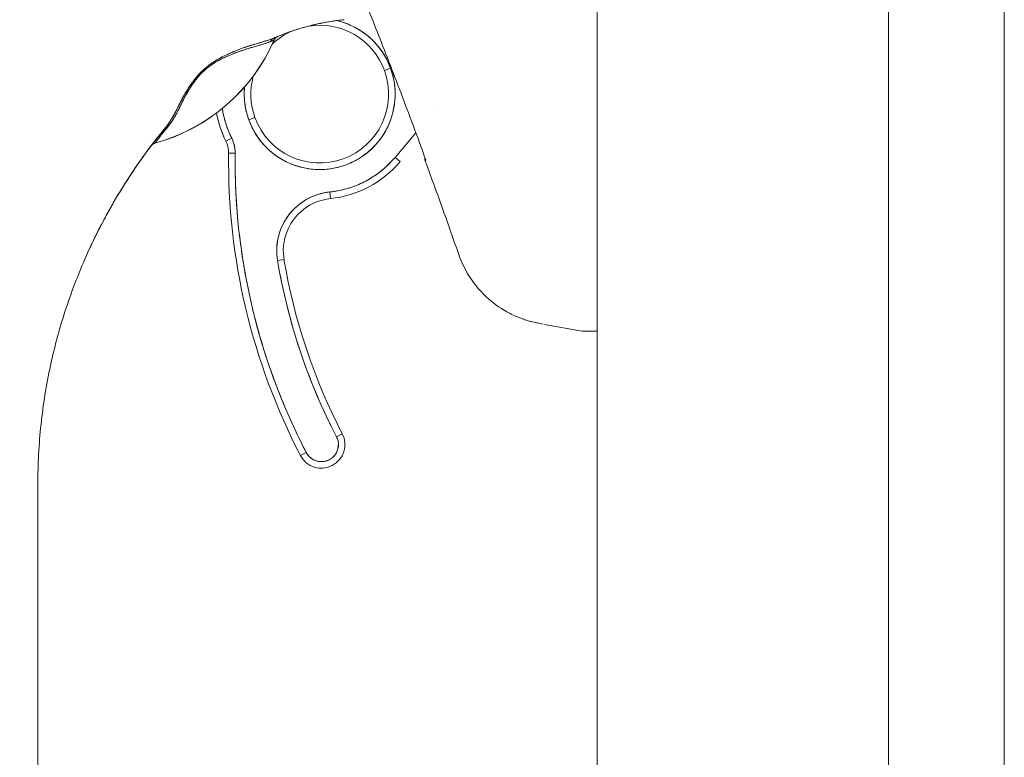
# Model space of a CAD drawing. Header units: inches. Extents: x 16 to 427, y 4 to 276.
# Tile 90 of 111: x 317.52 to 320.47, y 161.84 to 164.05. Entities that reach past the tile are written whole.
import ezdxf

# ---------------------------------------------------------------- set-up
doc = ezdxf.new("R2010")
doc.units = ezdxf.units.IN
doc.header["$LTSCALE"] = 26
doc.header["$MEASUREMENT"] = 0
doc.layers.get('0').update_dxf_attribs({"lineweight": 0})
doc.layers.add('Dimension (ANSI)', color=7, linetype='Continuous', lineweight=5)
doc.layers.add('Visible (ANSI)', color=7, linetype='Continuous', lineweight=5)
doc.styles.add('ROMANS', font='tahoma.ttf')
doc.dimstyles.new('Default (ANSI)', dxfattribs={"dimscale": 26, "dimtxt": 0.07, "dimasz": 0.07, "dimexe": 0.125, "dimexo": 0.0625, "dimgap": 0.031496, "dimtad": 0, "dimtih": 1, "dimtoh": 1, "dimrnd": 1e-08, "dimzin": 0, "dimdsep": 46, "dimtxsty": 'ROMANS', "dimblk": 'Filled-1', "dimcen": 0.09, "dimdle": 0.393701, "dimclrd": 256, "dimclre": 256, "dimclrt": 256, "dimadec": 0, "dimazin": 0, "dimtfac": 0.928571, "dimtofl": 0, "dimtmove": 0, "dimatfit": 3, "dimfxl": 1, "dimtolj": 1, "dimtzin": 0, "dimlwd": -1, "dimlwe": -1, "dimarcsym": 0})

# ---------------------------------------------------------------- blocks, each defined once
blk = doc.blocks.new('Filled-1')
at = {"color": 0}
for p, q in [((0, 0), (-1, 0.1786)), ((-1, 0.1786), (-1, -0.1786)), ((-1, 0), (0, 0)), ((-1, -0.1786), (0, 0))]:
    blk.add_line(p, q, dxfattribs=at)
at = {"color": 0, "flags": 128}
blk.add_lwpolyline([(-1, -0.1786), (0, 0), (-1, 0.1786), (-1, -0.1786)], dxfattribs=at)
at = {"color": 0}
blk.add_solid([(-1, -0.1786), (0, 0), (-1, 0.1786), (-1, -0.1786)], dxfattribs=at)
blk = doc.blocks.new('*D21')
at = {"layer": 'Defpoints', "color": 0, "transparency": 16777216}
for p in [(310.1607, 205.7653), (319.493, 205.7653), (319.493, 124.3903)]:
    blk.add_point(p, dxfattribs=at)
at = {"layer": 'Dimension (ANSI)', "transparency": 16777216}
for p, q in [((317.868, 205.7653), (306.9107, 205.7653)), ((310.1607, 203.9453), (310.1607, 169.914)), ((310.1607, 126.2103), (310.1607, 160.2417)), ((317.868, 124.3903), (306.9107, 124.3903))]:
    blk.add_line(p, q, dxfattribs=at)
at = {"layer": 'Dimension (ANSI)', "transparency": 16777216, "xscale": 1.820000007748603, "yscale": 1.820000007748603, "zscale": 1.820000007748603}
for p, rotation in [((310.1607, 205.7653), 90), ((310.1607, 124.3903), 270)]:
    blk.add_blockref('Filled-1', p, dxfattribs=dict(at, rotation=rotation))
at = {"layer": 'Dimension (ANSI)', "transparency": 16777216, "insert": (310.1607, 165.0778), "char_height": 1.82, "attachment_point": 5, "style": 'ROMANS'}
blk.add_mtext('\\A1;81.37\\PDOOR\\PHEIGHT', dxfattribs=at)

msp = doc.modelspace()

# ---------------------------------------------------------------- linework, layer by layer
at = {"layer": 'Visible (ANSI)'}
for p, q in [((320.1254, 205.6626), (320.1254, 124.493)), ((319.2504, 124.633), (319.2504, 205.5227)), ((320.4727, 125.3903), (320.4727, 204.7653)), ((318.282, 163.9901), (318.282, 163.9903)), ((318.118, 163.9348), (318.118, 163.9348)), ((318.118, 163.9348), (318.118, 163.9348)), ((318.0988, 163.9232), (318.0988, 163.9232)), ((318.0988, 163.9232), (318.0988, 163.9232)), ((318.1182, 163.9302), (318.1182, 163.9302)), ((318.1182, 163.9302), (318.1182, 163.9302)), ((318.6124, 163.8982), (318.6309, 163.9049)), ((318.6309, 163.9049), (318.6124, 163.8982)), ((318.7692, 163.7864), (318.7692, 163.7863)), ((318.2054, 163.7503), (318.2239, 163.757)), ((318.2239, 163.757), (318.2054, 163.7503)), ((318.1365, 163.6866), (318.1541, 163.6954)), ((318.1541, 163.6954), (318.1365, 163.6866)), ((318.7066, 163.7118), (318.6443, 163.6377)), ((318.1449, 163.6503), (318.1646, 163.6501)), ((318.1646, 163.6501), (318.1449, 163.6503)), ((318.6593, 163.625), (318.6443, 163.6377)), ((318.4503, 163.5143), (318.4483, 163.5339)), ((318.4483, 163.5339), (318.4503, 163.5143)), ((318.2917, 163.3282), (318.3111, 163.3315)), ((318.3111, 163.3315), (318.2917, 163.3282)), ((319.0926, 163.1367), (319.2058, 163.1167)), ((319.2058, 163.1167), (319.2058, 163.1167)), ((319.2058, 163.1167), (319.2058, 163.1167)), ((319.2069, 163.1167), (319.2068, 163.1167)), ((319.2068, 163.1167), (319.2069, 163.1167)), ((319.2069, 163.1167), (319.2504, 163.1167)), ((319.2104, 163.1177), (319.2104, 163.1177)), ((319.2104, 163.1177), (319.2104, 163.1177)), ((318.4861, 162.8088), (318.4686, 162.7997)), ((318.4686, 162.7997), (318.4861, 162.8088)), ((318.3603, 162.7434), (318.3778, 162.7525)), ((318.3778, 162.7525), (318.3603, 162.7434)), ((317.5724, 162.6575), (317.5724, 161.7314))]:
    msp.add_line(p, q, dxfattribs=at)
for centre, radius, start, end in [((318.4182, 163.8276), 0.2067, 19.967, 99.3456), ((318.4182, 163.8276), 0.2264, 76.9564, 76.9566), ((318.4182, 163.8276), 0.2264, 19.967, 76.956), ((318.4182, 163.8276), 0.2067, 114.2796, 133.206), ((318.3004, 163.9821), 0.0201, 112.5495, 156.3123), ((318.3005, 163.9821), 0.0201, 112.8368, 156.3316), ((318.4182, 163.8276), 0.2067, 114.2767, 114.2793), ((317.7773, 164.2115), 0.5512, 285.3601, 336.3252), ((318.4182, 163.8276), 0.2264, 138.601, 138.6127), ((318.4182, 163.8275), 0.2264, 135.0346, 135.0348), ((318.4182, 163.8276), 0.2264, 199.967, 19.967), ((318.4182, 163.8276), 0.2067, 164.958, 199.967), ((318.4182, 163.8276), 0.2067, 199.967, 19.967), ((318.4182, 163.8276), 0.2264, 174.4707, 199.967), ((318.4182, 163.8276), 0.2953, 188.3598, 206.5968), ((318.4182, 163.8276), 0.315, 190.3849, 206.5968), ((318.4181, 163.8276), 0.3149, 190.3846, 206.5987), ((318.0661, 163.6513), 0.0984, 359.2659, 26.5968), ((317.9286, 163.6606), 0.0201, 105.3601, 142.9508), ((318.0661, 163.6513), 0.0787, 359.2659, 26.5968), ((318.0661, 163.6513), 0.0787, 359.2659, 26.5968), ((320.0581, 163.6258), 1.9134, 179.2659, 207.4634), ((320.0581, 163.6258), 1.9134, 179.2659, 207.4634), ((320.0581, 163.6258), 1.8937, 179.2659, 207.4634), ((318.4182, 163.8276), 0.2953, 275.8539, 319.967), ((318.4182, 163.8276), 0.315, 275.8539, 319.967), ((303.9608, 158.1749), 15.748, 19.17141, 20.25566), ((318.4664, 163.3576), 0.1772, 95.8539, 189.5639), ((318.4664, 163.3576), 0.1575, 95.8539, 189.5639), ((320.0581, 163.6258), 1.7913, 189.5639, 207.4634), ((320.0581, 163.6258), 1.7717, 189.5639, 207.4634), ((320.0581, 163.6258), 1.7717, 189.5639, 207.4634), ((318.4232, 162.7761), 0.0709, 207.4634, 27.4634), ((318.4232, 162.7761), 0.0709, 207.4634, 27.4634), ((318.4232, 162.7761), 0.0512, 207.4634, 27.4634)]:
    msp.add_arc(centre, radius, start, end, dxfattribs=at)
for centre, major_axis, ratio, start_param, end_param in [((318.501, 164.0345), (-0.1273, -0.012), 0.13327, 4.772659, 4.820642), ((318.2887, 163.9771), (-0.008, 0.0184), 0.957286, 0.000421, 0.762482), ((318.2887, 163.9771), (-0.008, 0.0184), 0.957286, 0.000423, 0.762482), ((318.3004, 163.9821), (-0.0077, 0.0185), 0.999933, 0, 0.763796), ((317.7773, 164.2116), (0.5512, 0), 0.9998, 4.980883, 5.869693), ((317.7773, 164.2116), (-0.5512, 0), 0.9998, 1.83929, 2.7281), ((316.8419, 163.4658), (1.4401, 0.5244), 0.00001, 6.283178, 6.294292), ((318.0564, 163.8592), (-0.0159, 0.0123), 0.236594, 5.544591, 5.861936), ((318.0564, 163.8592), (0.0159, -0.0123), 0.236603, 2.720247, 2.720376), ((318.0564, 163.8592), (0.0159, -0.0123), 0.236626, 2.403192, 2.720576), ((317.9711, 163.7146), (-0.0155, 0.0127), 0.76268, 5.653069, 6.282596), ((317.9711, 163.7146), (-0.0155, 0.0127), 0.76268, 5.65307, 6.282597), ((317.9288, 163.6609), (-0.0053, 0.0194), 0.999871, 0, 0.655638), ((317.9288, 163.6609), (-0.016, 0.0121), 0.999499, 5.627518, 6.283185), ((318.3658, 164.2746), (-0.4425, -0.5946), 0.00001, 0.000026, 0.031374), ((318.3658, 164.2744), (-0.4425, -0.5945), 0.00001, 6.251795, 6.283148), ((317.8777, 163.6229), (-0.0246, -0.0351), 0.02524, 4.734887, 4.823531), ((317.878, 163.6227), (0.0282, 0.0403), 0.029049, 1.591656, 1.668742)]:
    msp.add_ellipse(centre, major_axis=major_axis, ratio=ratio, start_param=start_param, end_param=end_param, dxfattribs=at)
for points, knots in [([(318.5221, 164.1874), (318.5442, 164.1324), (318.5671, 164.0752), (318.5904, 164.0156), (318.6138, 163.9561), (318.6378, 163.8943), (318.6622, 163.83), (318.6866, 163.7657), (318.7116, 163.6989), (318.7369, 163.6297)], [0, 0, 0, 0, 0.333333, 0.333333, 0.333333, 0.666667, 0.666667, 0.666667, 1, 1, 1, 1]), ([(318.4857, 164.0501), (318.4799, 164.0495), (318.4741, 164.0488), (318.4683, 164.048), (318.4471, 164.0452), (318.426, 164.0413), (318.4051, 164.0366), (318.3841, 164.0318), (318.3634, 164.026), (318.3428, 164.0193), (318.3223, 164.0125), (318.3021, 164.0048), (318.2822, 163.9962), (318.2817, 163.996), (318.2812, 163.9957), (318.2807, 163.9955)], [0, 0, 0, 0, 0.082787, 0.082787, 0.082787, 0.386071, 0.386071, 0.386071, 0.689355, 0.689355, 0.689355, 0.992639, 0.992639, 0.992639, 1, 1, 1, 1]), ([(318.2807, 163.9955), (318.3135, 164.0099), (318.3473, 164.0216), (318.3816, 164.0307), (318.4159, 164.0398), (318.4507, 164.0463), (318.4857, 164.0501)], [0, 0, 0, 0, 0.5, 0.5, 0.5, 1, 1, 1, 1]), ([(318.6309, 163.9049), (318.6261, 163.9181), (318.6202, 163.9307), (318.6132, 163.9426), (318.6061, 163.9546), (318.5979, 163.966), (318.5887, 163.9765), (318.5795, 163.987), (318.5694, 163.9966), (318.5584, 164.0053), (318.5475, 164.0139), (318.5357, 164.0215), (318.5234, 164.028), (318.511, 164.0345), (318.4981, 164.0399), (318.4848, 164.044), (318.4796, 164.0455), (318.4745, 164.0469), (318.4693, 164.0481)], [0, 0, 0, 0, 0.0588235, 0.0588235, 0.0588235, 0.1176471, 0.1176471, 0.1176471, 0.1764706, 0.1764706, 0.1764706, 0.2352941, 0.2352941, 0.2352941, 0.2941176, 0.2941176, 0.2941176, 0.316668, 0.316668, 0.316668, 0.316668]), ([(318.2807, 163.9955), (318.2762, 163.9936), (318.2709, 163.9917), (318.2646, 163.9896), (318.2627, 163.989), (318.2606, 163.9884), (318.2585, 163.9877), (318.2567, 163.9872), (318.2548, 163.9866), (318.2528, 163.986), (318.248, 163.9846), (318.2429, 163.9831), (318.2376, 163.9815), (318.2342, 163.9805), (318.2307, 163.9795), (318.2273, 163.9785), (318.2247, 163.9777), (318.2222, 163.977), (318.2196, 163.9762), (318.2191, 163.9761), (318.2187, 163.9759), (318.2183, 163.9758), (318.2103, 163.9733), (318.2023, 163.9707), (318.1941, 163.9679), (318.1937, 163.9678), (318.1934, 163.9677), (318.1931, 163.9675), (318.1836, 163.9642), (318.1739, 163.9606), (318.1643, 163.9567), (318.1621, 163.9558), (318.16, 163.9549), (318.1579, 163.954), (318.1568, 163.9535), (318.1556, 163.9531), (318.1545, 163.9526), (318.1455, 163.9487), (318.1365, 163.9445), (318.1278, 163.94), (318.1264, 163.9393), (318.125, 163.9385), (318.1236, 163.9378), (318.1129, 163.9321), (318.1027, 163.926), (318.0932, 163.9194), (318.0928, 163.9191), (318.0924, 163.9188), (318.092, 163.9186), (318.0821, 163.9116), (318.0731, 163.904), (318.0649, 163.8962), (318.0567, 163.8883), (318.0495, 163.8802), (318.043, 163.8719)], [0, 0, 0, 0, 0.095523, 0.095523, 0.095523, 0.125, 0.125, 0.125, 0.150006, 0.150006, 0.150006, 0.211266, 0.211266, 0.211266, 0.25, 0.25, 0.25, 0.278579, 0.278579, 0.278579, 0.283368, 0.283368, 0.283368, 0.371453, 0.371453, 0.371453, 0.375, 0.375, 0.375, 0.477463, 0.477463, 0.477463, 0.5, 0.5, 0.5, 0.512193, 0.512193, 0.512193, 0.609209, 0.609209, 0.609209, 0.625, 0.625, 0.625, 0.744987, 0.744987, 0.744987, 0.75, 0.75, 0.75, 0.875, 0.875, 0.875, 1, 1, 1, 1]), ([(318.2807, 163.9955), (318.278, 163.9943), (318.2751, 163.9932), (318.2719, 163.9921), (318.2683, 163.9908), (318.2643, 163.9895), (318.2602, 163.9882), (318.2586, 163.9878), (318.257, 163.9873), (318.2554, 163.9868), (318.252, 163.9857), (318.2484, 163.9847), (318.2447, 163.9836), (318.2383, 163.9818), (318.2316, 163.9798), (318.2248, 163.9778), (318.2164, 163.9752), (318.2077, 163.9725), (318.1989, 163.9695), (318.1964, 163.9687), (318.1939, 163.9678), (318.1913, 163.9669), (318.1841, 163.9644), (318.1769, 163.9617), (318.1696, 163.9588), (318.1654, 163.9572), (318.1613, 163.9554), (318.1571, 163.9537), (318.1517, 163.9514), (318.1463, 163.9489), (318.1409, 163.9464), (318.1351, 163.9437), (318.1293, 163.9409), (318.1237, 163.9379), (318.1199, 163.9358), (318.1161, 163.9338), (318.1125, 163.9316), (318.1057, 163.9277), (318.0991, 163.9236), (318.0929, 163.9192), (318.0902, 163.9173), (318.0875, 163.9154), (318.0849, 163.9134), (318.0784, 163.9084), (318.0722, 163.9031), (318.0662, 163.8975), (318.0643, 163.8956), (318.0623, 163.8937), (318.0604, 163.8917), (318.0542, 163.8854), (318.0484, 163.8787), (318.043, 163.8719)], [0, 0, 0, 0, 0.047704, 0.047704, 0.047704, 0.103949, 0.103949, 0.103949, 0.125, 0.125, 0.125, 0.170549, 0.170549, 0.170549, 0.25, 0.25, 0.25, 0.347289, 0.347289, 0.347289, 0.375, 0.375, 0.375, 0.454119, 0.454119, 0.454119, 0.5, 0.5, 0.5, 0.559712, 0.559712, 0.559712, 0.625, 0.625, 0.625, 0.668948, 0.668948, 0.668948, 0.75, 0.75, 0.75, 0.785781, 0.785781, 0.785781, 0.875, 0.875, 0.875, 0.904424, 0.904424, 0.904424, 1, 1, 1, 1]), ([(318.2927, 164.0006), (318.2925, 164.0005), (318.2919, 164.0003), (318.2909, 163.9999), (318.2909, 163.9999), (318.2908, 163.9999), (318.2908, 163.9998), (318.2898, 163.9994), (318.2884, 163.9988), (318.2868, 163.9981), (318.285, 163.9974), (318.283, 163.9966), (318.2807, 163.9955)], [0, 0, 0, 0, 0.333333, 0.333333, 0.333333, 0.347376, 0.347376, 0.347376, 0.666667, 0.666667, 0.666667, 1, 1, 1, 1]), ([(318.2904, 163.9997), (318.2897, 163.9994), (318.2887, 163.999), (318.2876, 163.9985), (318.2875, 163.9985), (318.2874, 163.9984), (318.2872, 163.9983), (318.2855, 163.9976), (318.2833, 163.9967), (318.2807, 163.9955)], [0.4162741, 0.4162741, 0.4162741, 0.4162741, 0.6387921, 0.6387921, 0.6387921, 0.6666667, 0.6666667, 0.6666667, 1, 1, 1, 1]), ([(318.0466, 163.8707), (318.0516, 163.8772), (318.057, 163.8836), (318.0629, 163.8896), (318.0679, 163.8947), (318.0731, 163.8995), (318.0785, 163.904), (318.081, 163.9061), (318.0835, 163.9081), (318.0861, 163.91), (318.0947, 163.9164), (318.1036, 163.922), (318.1123, 163.927), (318.1133, 163.9275), (318.1143, 163.928), (318.1153, 163.9286), (318.1235, 163.9331), (318.1316, 163.9371), (318.1395, 163.9406), (318.1489, 163.9449), (318.1581, 163.9486), (318.1668, 163.9519), (318.1725, 163.954), (318.178, 163.9559), (318.1834, 163.9577), (318.1872, 163.959), (318.1909, 163.9602), (318.1945, 163.9614), (318.2031, 163.9641), (318.2112, 163.9666), (318.2187, 163.9687), (318.2249, 163.9706), (318.2307, 163.9722), (318.2361, 163.9738), (318.2366, 163.9739), (318.2371, 163.974), (318.2376, 163.9742), (318.2428, 163.9757), (318.2476, 163.977), (318.252, 163.9784), (318.2559, 163.9796), (318.2595, 163.9808), (318.2628, 163.9819), (318.2657, 163.983), (318.2684, 163.984), (318.2708, 163.9851)], [0, 0, 0, 0, 0.067597, 0.067597, 0.067597, 0.125, 0.125, 0.125, 0.151167, 0.151167, 0.151167, 0.240091, 0.240091, 0.240091, 0.25, 0.25, 0.25, 0.333853, 0.333853, 0.333853, 0.434449, 0.434449, 0.434449, 0.5, 0.5, 0.5, 0.546484, 0.546484, 0.546484, 0.657929, 0.657929, 0.657929, 0.75, 0.75, 0.75, 0.758447, 0.758447, 0.758447, 0.848119, 0.848119, 0.848119, 0.928517, 0.928517, 0.928517, 1, 1, 1, 1]), ([(318.0466, 163.8707), (318.0521, 163.8782), (318.0585, 163.8854), (318.0657, 163.8924), (318.0728, 163.8993), (318.0806, 163.9061), (318.0891, 163.9123), (318.0977, 163.9184), (318.1068, 163.9241), (318.1164, 163.9292), (318.126, 163.9344), (318.136, 163.9391), (318.1461, 163.9434), (318.1562, 163.9477), (318.1664, 163.9517), (318.1767, 163.9554), (318.1869, 163.959), (318.197, 163.9624), (318.2071, 163.9654), (318.2171, 163.9684), (318.2269, 163.9711), (318.2353, 163.9735), (318.2437, 163.9759), (318.2507, 163.9779), (318.2566, 163.9798), (318.2624, 163.9817), (318.267, 163.9835), (318.2708, 163.9851)], [0, 0, 0, 0, 0.111111, 0.111111, 0.111111, 0.222222, 0.222222, 0.222222, 0.333333, 0.333333, 0.333333, 0.444444, 0.444444, 0.444444, 0.555556, 0.555556, 0.555556, 0.666667, 0.666667, 0.666667, 0.777778, 0.777778, 0.777778, 0.888889, 0.888889, 0.888889, 1, 1, 1, 1]), ([(318.2708, 163.9851), (318.2734, 163.9863), (318.2755, 163.9873), (318.2773, 163.9881), (318.2791, 163.9889), (318.2804, 163.9894), (318.2812, 163.9898), (318.2816, 163.99), (318.2819, 163.9901), (318.282, 163.9902)], [0, 0, 0, 0, 0.370836, 0.370836, 0.370836, 0.760631, 0.760631, 0.760631, 1, 1, 1, 1]), ([(318.2708, 163.9851), (318.2732, 163.9863), (318.2751, 163.9871), (318.2768, 163.9878), (318.2784, 163.9886), (318.2797, 163.9891), (318.2806, 163.9895), (318.2814, 163.9899), (318.2819, 163.9901), (318.282, 163.9902)], [0, 0, 0, 0, 0.333333, 0.333333, 0.333333, 0.666667, 0.666667, 0.666667, 1, 1, 1, 1]), ([(318.2054, 163.7503), (318.2102, 163.7371), (318.2161, 163.7245), (318.2232, 163.7126), (318.2303, 163.7006), (318.2385, 163.6892), (318.2477, 163.6787), (318.2568, 163.6682), (318.267, 163.6585), (318.2779, 163.6499), (318.2889, 163.6413), (318.3006, 163.6336), (318.313, 163.6272), (318.3253, 163.6207), (318.3383, 163.6153), (318.3516, 163.6112), (318.3649, 163.6071), (318.3786, 163.6043), (318.3925, 163.6027), (318.4064, 163.6011), (318.4204, 163.6008), (318.4343, 163.6018), (318.4482, 163.6028), (318.462, 163.6051), (318.4755, 163.6086), (318.489, 163.6121), (318.5022, 163.6169), (318.5148, 163.6229), (318.5274, 163.6288), (318.5395, 163.6359), (318.5508, 163.6441), (318.5621, 163.6523), (318.5726, 163.6615), (318.5822, 163.6716), (318.5919, 163.6817), (318.6005, 163.6927), (318.6081, 163.7044), (318.6157, 163.7161), (318.6222, 163.7285), (318.6275, 163.7414), (318.6328, 163.7543), (318.6369, 163.7677), (318.6398, 163.7814), (318.6426, 163.795), (318.6442, 163.8089), (318.6445, 163.8229), (318.6448, 163.8368), (318.6438, 163.8508), (318.6415, 163.8645), (318.6393, 163.8783), (318.6357, 163.8917), (318.6309, 163.9049)], [0, 0, 0, 0, 0.058824, 0.058824, 0.058824, 0.117647, 0.117647, 0.117647, 0.176471, 0.176471, 0.176471, 0.235294, 0.235294, 0.235294, 0.294118, 0.294118, 0.294118, 0.352941, 0.352941, 0.352941, 0.411765, 0.411765, 0.411765, 0.470588, 0.470588, 0.470588, 0.529412, 0.529412, 0.529412, 0.588235, 0.588235, 0.588235, 0.647059, 0.647059, 0.647059, 0.705882, 0.705882, 0.705882, 0.764706, 0.764706, 0.764706, 0.823529, 0.823529, 0.823529, 0.882353, 0.882353, 0.882353, 0.941176, 0.941176, 0.941176, 1, 1, 1, 1]), ([(318.043, 163.8719), (318.0421, 163.8707), (318.0412, 163.8695), (318.0402, 163.8682), (318.0376, 163.8648), (318.0351, 163.8613), (318.0325, 163.8577), (318.0299, 163.854), (318.0272, 163.8501), (318.0247, 163.8462), (318.0229, 163.8434), (318.0212, 163.8407), (318.0194, 163.8379), (318.0186, 163.8364), (318.0177, 163.835), (318.0168, 163.8335), (318.0141, 163.8291), (318.0115, 163.8245), (318.009, 163.8199), (318.0064, 163.8151), (318.0038, 163.8102), (318.0013, 163.8053), (318.0005, 163.8038), (317.9998, 163.8023), (317.999, 163.8008), (317.9971, 163.7972), (317.9953, 163.7936), (317.9935, 163.7899), (317.9909, 163.7846), (317.9882, 163.7793), (317.9854, 163.774), (317.9836, 163.7705), (317.9817, 163.7669), (317.9797, 163.7634), (317.9786, 163.7614), (317.9775, 163.7595), (317.9763, 163.7575), (317.9731, 163.7521), (317.9698, 163.7467), (317.9661, 163.7414), (317.9628, 163.7366), (317.9594, 163.7319), (317.9556, 163.7273)], [0, 0, 0, 0, 0.028646, 0.028646, 0.028646, 0.108264, 0.108264, 0.108264, 0.191862, 0.191862, 0.191862, 0.25, 0.25, 0.25, 0.279904, 0.279904, 0.279904, 0.37246, 0.37246, 0.37246, 0.469969, 0.469969, 0.469969, 0.5, 0.5, 0.5, 0.572304, 0.572304, 0.572304, 0.678496, 0.678496, 0.678496, 0.75, 0.75, 0.75, 0.790087, 0.790087, 0.790087, 0.900698, 0.900698, 0.900698, 1, 1, 1, 1]), ([(318.043, 163.8719), (318.0354, 163.8622), (318.0286, 163.8524), (318.0225, 163.8428), (318.0224, 163.8427), (318.0224, 163.8425), (318.0223, 163.8424), (318.0167, 163.8336), (318.0116, 163.8249), (318.0069, 163.816), (318.0066, 163.8154), (318.0062, 163.8148), (318.0059, 163.8142), (318.0041, 163.8109), (318.0024, 163.8075), (318.0007, 163.8041), (317.9995, 163.8018), (317.9983, 163.7995), (317.9972, 163.7972), (317.9951, 163.7931), (317.9931, 163.789), (317.991, 163.785), (317.9905, 163.7839), (317.99, 163.7829), (317.9895, 163.7818), (317.9872, 163.7774), (317.9849, 163.773), (317.9826, 163.7686), (317.9804, 163.7646), (317.9782, 163.7607), (317.9759, 163.7568), (317.9757, 163.7564), (317.9755, 163.7561), (317.9753, 163.7557), (317.9733, 163.7525), (317.9713, 163.7492), (317.9692, 163.746), (317.967, 163.7427), (317.9647, 163.7393), (317.9623, 163.736), (317.9602, 163.7331), (317.9579, 163.7302), (317.9556, 163.7273)], [0, 0, 0, 0, 0.2, 0.2, 0.2, 0.202822, 0.202822, 0.202822, 0.387433, 0.387433, 0.387433, 0.4, 0.4, 0.4, 0.469613, 0.469613, 0.469613, 0.517, 0.517, 0.517, 0.6, 0.6, 0.6, 0.621251, 0.621251, 0.621251, 0.71154, 0.71154, 0.71154, 0.792621, 0.792621, 0.792621, 0.8, 0.8, 0.8, 0.866842, 0.866842, 0.866842, 0.937291, 0.937291, 0.937291, 1, 1, 1, 1]), ([(317.9643, 163.7318), (317.9679, 163.7362), (317.9712, 163.7407), (317.9744, 163.7454), (317.9777, 163.7504), (317.9809, 163.7555), (317.9839, 163.7609), (317.9868, 163.7661), (317.9896, 163.7714), (317.9925, 163.7769), (317.995, 163.7819), (317.9975, 163.787), (318.0001, 163.7922), (318.0003, 163.7926), (318.0005, 163.7931), (318.0007, 163.7935), (318.0029, 163.7979), (318.0051, 163.8024), (318.0074, 163.807), (318.0097, 163.8115), (318.0121, 163.8162), (318.0147, 163.8209), (318.017, 163.8252), (318.0194, 163.8296), (318.0219, 163.834), (318.0243, 163.838), (318.0267, 163.842), (318.0293, 163.8461), (318.0316, 163.8498), (318.0341, 163.8535), (318.0366, 163.8572), (318.039, 163.8605), (318.0414, 163.8639), (318.0439, 163.8673), (318.0448, 163.8684), (318.0457, 163.8696), (318.0466, 163.8707)], [0, 0, 0, 0, 0.123264, 0.123264, 0.123264, 0.254167, 0.254167, 0.254167, 0.37913, 0.37913, 0.37913, 0.491157, 0.491157, 0.491157, 0.5, 0.5, 0.5, 0.593399, 0.593399, 0.593399, 0.686267, 0.686267, 0.686267, 0.770296, 0.770296, 0.770296, 0.846506, 0.846506, 0.846506, 0.915548, 0.915548, 0.915548, 0.978208, 0.978208, 0.978208, 1, 1, 1, 1]), ([(317.9643, 163.7318), (317.9727, 163.7427), (317.9804, 163.7542), (317.9869, 163.766), (317.9935, 163.7777), (317.9988, 163.7897), (318.0047, 163.8018), (318.0106, 163.8138), (318.017, 163.826), (318.024, 163.8376), (318.0309, 163.8493), (318.0385, 163.8604), (318.0466, 163.8707)], [0, 0, 0, 0, 0.25, 0.25, 0.25, 0.5, 0.5, 0.5, 0.75, 0.75, 0.75, 1, 1, 1, 1]), ([(318.1929, 163.8494), (318.1923, 163.8437), (318.192, 163.838), (318.1918, 163.8323), (318.1916, 163.8183), (318.1926, 163.8043), (318.1948, 163.7906), (318.1971, 163.7769), (318.2006, 163.7635), (318.2054, 163.7503)], [0.8582615, 0.8582615, 0.8582615, 0.8582615, 0.8823529, 0.8823529, 0.8823529, 0.9411765, 0.9411765, 0.9411765, 1, 1, 1, 1]), ([(318.0028, 163.8082), (318.004, 163.8107), (318.0053, 163.8131), (318.0067, 163.8156), (318.0074, 163.8169), (318.0081, 163.8183), (318.0089, 163.8197)], [0.55025512, 0.55025512, 0.55025512, 0.55025512, 0.59960902, 0.59960902, 0.59960902, 0.6270429, 0.6270429, 0.6270429, 0.6270429]), ([(318.0008, 163.7936), (318.0007, 163.7935), (318.0007, 163.7935), (318.0007, 163.7934), (317.9996, 163.7912), (317.9985, 163.789), (317.9975, 163.7869), (317.9973, 163.7865), (317.9971, 163.7862), (317.9969, 163.7858)], [0.49911216, 0.49911216, 0.49911216, 0.49911216, 0.5, 0.5, 0.5, 0.54672133, 0.54672133, 0.54672133, 0.55440752, 0.55440752, 0.55440752, 0.55440752]), ([(318.1541, 163.6954), (318.148, 163.7078), (318.1427, 163.7204), (318.1383, 163.7336), (318.1339, 163.7467), (318.1304, 163.7602), (318.1278, 163.7738), (318.1272, 163.7774), (318.1266, 163.7811), (318.126, 163.7847)], [0, 0, 0, 0, 0.3333333, 0.3333333, 0.3333333, 0.6666667, 0.6666667, 0.6666667, 0.7548009, 0.7548009, 0.7548009, 0.7548009]), ([(317.9749, 163.7551), (317.975, 163.7552), (317.975, 163.7552), (317.975, 163.7553), (317.9756, 163.7562), (317.9761, 163.7571), (317.9766, 163.758)], [0.19408258, 0.19408258, 0.19408258, 0.19408258, 0.19544172, 0.19544172, 0.19544172, 0.21394824, 0.21394824, 0.21394824, 0.21394824]), ([(317.9834, 163.7601), (317.9832, 163.7596), (317.9829, 163.7592), (317.9827, 163.7588), (317.9824, 163.7582), (317.982, 163.7576), (317.9816, 163.757)], [0.75273968, 0.75273968, 0.75273968, 0.75273968, 0.76282525, 0.76282525, 0.76282525, 0.77789895, 0.77789895, 0.77789895, 0.77789895]), ([(317.7228, 163.3534), (317.7382, 163.3874), (317.7546, 163.4206), (317.772, 163.453), (317.7894, 163.4855), (317.8078, 163.5173), (317.8272, 163.5484), (317.8466, 163.5795), (317.8669, 163.61), (317.8883, 163.6398), (317.9097, 163.6696), (317.9321, 163.6988), (317.9556, 163.7273)], [0, 0, 0, 0, 0.25, 0.25, 0.25, 0.5, 0.5, 0.5, 0.75, 0.75, 0.75, 1, 1, 1, 1]), ([(317.9556, 163.7273), (317.9419, 163.7107), (317.9286, 163.6939), (317.9157, 163.6768), (317.9005, 163.6568), (317.8857, 163.6365), (317.8715, 163.6159), (317.8572, 163.5953), (317.8434, 163.5744), (317.8301, 163.5531), (317.8168, 163.5319), (317.804, 163.5104), (317.7916, 163.4885), (317.7792, 163.4667), (317.7673, 163.4445), (317.7558, 163.422), (317.7443, 163.3995), (317.7333, 163.3766), (317.7228, 163.3534)], [0, 0, 0, 0, 0.1456, 0.1456, 0.1456, 0.31648, 0.31648, 0.31648, 0.48736, 0.48736, 0.48736, 0.65824, 0.65824, 0.65824, 0.82912, 0.82912, 0.82912, 1, 1, 1, 1]), ([(317.9235, 163.6803), (317.9237, 163.6805), (317.9242, 163.6812), (317.925, 163.6822), (317.9264, 163.6842), (317.9289, 163.6874), (317.9324, 163.692), (317.9359, 163.6964), (317.9403, 163.7021), (317.9457, 163.7089), (317.951, 163.7156), (317.9572, 163.7232), (317.9643, 163.7318)], [0, 0, 0, 0, 0.15805, 0.15805, 0.15805, 0.445483, 0.445483, 0.445483, 0.727137, 0.727137, 0.727137, 1, 1, 1, 1]), ([(317.9235, 163.6803), (317.9239, 163.6808), (317.9258, 163.6833), (317.9291, 163.6876), (317.9323, 163.6918), (317.937, 163.6979), (317.9429, 163.7054), (317.9488, 163.7129), (317.956, 163.7218), (317.9643, 163.7318)], [0, 0, 0, 0, 0.333333, 0.333333, 0.333333, 0.666667, 0.666667, 0.666667, 1, 1, 1, 1]), ([(317.9556, 163.7273), (317.9483, 163.7184), (317.9417, 163.7103), (317.9361, 163.7032), (317.9351, 163.7019), (317.9341, 163.7006), (317.9331, 163.6994), (317.9321, 163.698), (317.931, 163.6967), (317.93, 163.6954)], [0, 0, 0, 0, 0.2814123, 0.2814123, 0.2814123, 0.3333333, 0.3333333, 0.3333333, 0.3916151, 0.3916151, 0.3916151, 0.3916151]), ([(317.9556, 163.7273), (317.949, 163.7193), (317.9432, 163.7121), (317.9382, 163.7058), (317.9363, 163.7035), (317.9346, 163.7013), (317.933, 163.6992), (317.9323, 163.6983), (317.9316, 163.6975), (317.9309, 163.6966)], [0, 0, 0, 0, 0.2454494, 0.2454494, 0.2454494, 0.3333333, 0.3333333, 0.3333333, 0.3716572, 0.3716572, 0.3716572, 0.3716572]), ([(318.1646, 163.6501), (318.1646, 163.6553), (318.1643, 163.6605), (318.1635, 163.6656), (318.1628, 163.6708), (318.1616, 163.676), (318.16, 163.6809), (318.1584, 163.6859), (318.1565, 163.6907), (318.1541, 163.6954)], [0, 0, 0, 0, 0.333333, 0.333333, 0.333333, 0.666667, 0.666667, 0.666667, 1, 1, 1, 1]), ([(317.9177, 163.6795), (317.9175, 163.6793), (317.9173, 163.679), (317.9171, 163.6787), (317.915, 163.6759), (317.9136, 163.6741), (317.913, 163.6733), (317.9129, 163.6732), (317.9128, 163.6731), (317.9128, 163.673)], [0.694663, 0.694663, 0.694663, 0.694663, 0.7177694, 0.7177694, 0.7177694, 0.9594435, 0.9594435, 0.9594435, 1, 1, 1, 1]), ([(317.9155, 163.6765), (317.915, 163.676), (317.9147, 163.6755), (317.9143, 163.6751), (317.9135, 163.674), (317.913, 163.6733), (317.9128, 163.673)], [0.7877112, 0.7877112, 0.7877112, 0.7877112, 0.8465762, 0.8465762, 0.8465762, 1, 1, 1, 1]), ([(317.9275, 163.6855), (317.9275, 163.6855), (317.9274, 163.6855), (317.9274, 163.6854), (317.9269, 163.6848), (317.9265, 163.6842), (317.9261, 163.6837)], [0.71576524, 0.71576524, 0.71576524, 0.71576524, 0.71955474, 0.71955474, 0.71955474, 0.77902114, 0.77902114, 0.77902114, 0.77902114]), ([(318.3778, 162.7525), (318.3539, 162.7985), (318.332, 162.8453), (318.3119, 162.893), (318.2919, 162.9407), (318.2738, 162.9893), (318.2578, 163.0386), (318.2417, 163.0878), (318.2277, 163.1377), (318.2157, 163.1881), (318.2037, 163.2385), (318.1938, 163.2893), (318.186, 163.3406), (318.1782, 163.3918), (318.1725, 163.4434), (318.1689, 163.495), (318.1653, 163.5466), (318.1639, 163.5983), (318.1646, 163.6501)], [0, 0, 0, 0, 0.166667, 0.166667, 0.166667, 0.333333, 0.333333, 0.333333, 0.5, 0.5, 0.5, 0.666667, 0.666667, 0.666667, 0.833333, 0.833333, 0.833333, 1, 1, 1, 1]), ([(318.6443, 163.6377), (318.6345, 163.626), (318.6239, 163.6153), (318.6125, 163.6053), (318.6011, 163.5953), (318.5889, 163.5862), (318.5761, 163.5781), (318.5632, 163.5699), (318.5498, 163.5628), (318.5358, 163.5568), (318.5219, 163.5507), (318.5074, 163.5457), (318.4928, 163.5419), (318.4782, 163.5381), (318.4634, 163.5354), (318.4483, 163.5339)], [0, 0, 0, 0, 0.2, 0.2, 0.2, 0.4, 0.4, 0.4, 0.6, 0.6, 0.6, 0.8, 0.8, 0.8, 1, 1, 1, 1]), ([(318.7349, 163.627), (318.7342, 163.629), (318.7338, 163.6311), (318.7337, 163.634), (318.7337, 163.6349), (318.7339, 163.6363), (318.7339, 163.6369), (318.734, 163.6375)], [0, 0, 0, 0, 0.01621028, 0.01621028, 0.02352265, 0.02352265, 0.02874878, 0.02874878, 0.02874878, 0.02874878]), ([(318.7369, 163.6297), (318.736, 163.6284), (318.7354, 163.6276), (318.7351, 163.6272), (318.735, 163.6271), (318.7349, 163.627), (318.7349, 163.627)], [0, 0, 0, 0, 0.3333333, 0.3333333, 0.3333333, 0.4940634, 0.4940634, 0.4940634, 0.4940634]), ([(318.4483, 163.5339), (318.4376, 163.5327), (318.4271, 163.5307), (318.4168, 163.5277), (318.4066, 163.5247), (318.3965, 163.5208), (318.3869, 163.5159), (318.3773, 163.5111), (318.3681, 163.5054), (318.3596, 163.499), (318.351, 163.4925), (318.343, 163.4852), (318.3357, 163.4773), (318.3285, 163.4694), (318.322, 163.4608), (318.3162, 163.4517), (318.3105, 163.4426), (318.3057, 163.433), (318.3017, 163.423), (318.2977, 163.413), (318.2947, 163.4027), (318.2926, 163.3921), (318.2905, 163.3816), (318.2894, 163.3708), (318.2892, 163.3601), (318.2891, 163.3494), (318.2899, 163.3388), (318.2917, 163.3282)], [0, 0, 0, 0, 0.111111, 0.111111, 0.111111, 0.222222, 0.222222, 0.222222, 0.333333, 0.333333, 0.333333, 0.444444, 0.444444, 0.444444, 0.555556, 0.555556, 0.555556, 0.666667, 0.666667, 0.666667, 0.777778, 0.777778, 0.777778, 0.888889, 0.888889, 0.888889, 1, 1, 1, 1]), ([(317.783, 163.4733), (317.7798, 163.4674), (317.7761, 163.4607), (317.772, 163.453), (317.7705, 163.4501), (317.7689, 163.4472), (317.7672, 163.444), (317.766, 163.4416), (317.7647, 163.4392), (317.7633, 163.4366), (317.7583, 163.427), (317.7528, 163.4162), (317.7469, 163.4043), (317.7415, 163.3934), (317.7358, 163.3815), (317.7298, 163.3686), (317.7275, 163.3637), (317.7252, 163.3586), (317.7228, 163.3534)], [0, 0, 0, 0, 0.242574, 0.242574, 0.242574, 0.333333, 0.333333, 0.333333, 0.402843, 0.402843, 0.402843, 0.666667, 0.666667, 0.666667, 0.908054, 0.908054, 0.908054, 1, 1, 1, 1]), ([(317.7228, 163.3534), (317.7104, 163.326), (317.6987, 163.2982), (317.6878, 163.2703), (317.6768, 163.2423), (317.6667, 163.2141), (317.6573, 163.1857), (317.648, 163.1574), (317.6393, 163.1288), (317.6315, 163.1), (317.6237, 163.0712), (317.6166, 163.0422), (317.6103, 163.0131), (317.604, 162.984), (317.5985, 162.9547), (317.5938, 162.9253), (317.5891, 162.8959), (317.5851, 162.8663), (317.5819, 162.8367), (317.5788, 162.807), (317.5764, 162.7772), (317.5748, 162.7473), (317.5732, 162.7175), (317.5724, 162.6875), (317.5724, 162.6575)], [0, 0, 0, 0, 0.125, 0.125, 0.125, 0.25, 0.25, 0.25, 0.375, 0.375, 0.375, 0.5, 0.5, 0.5, 0.625, 0.625, 0.625, 0.75, 0.75, 0.75, 0.875, 0.875, 0.875, 1, 1, 1, 1]), ([(319.0877, 163.1376), (319.0819, 163.1387), (319.0775, 163.1396), (319.0684, 163.1415), (319.066, 163.1419), (319.0533, 163.1451), (319.0494, 163.1461), (319.04, 163.1489), (319.0354, 163.1503), (319.0253, 163.1538), (319.0197, 163.1559), (319.0029, 163.1627), (318.9912, 163.1683), (318.9575, 163.187), (318.9361, 163.2026), (318.8954, 163.2409), (318.8763, 163.2648), (318.8508, 163.3083), (318.8422, 163.3271), (318.8354, 163.3464)], [0, 0, 0, 0, 0.483196, 0.483196, 0.727284, 0.727284, 0.801906, 0.801906, 0.851661, 0.851661, 0.901204, 0.901204, 1.00037, 1.00037, 1.198748, 1.198748, 1.427079, 1.427079, 1.583256, 1.583256, 1.583256, 1.583256]), ([(318.2917, 163.3282), (318.2994, 163.2821), (318.3089, 163.2365), (318.3203, 163.1913), (318.3316, 163.1461), (318.3446, 163.1013), (318.3595, 163.057), (318.3743, 163.0127), (318.3909, 162.969), (318.4091, 162.9261), (318.4273, 162.8832), (318.4471, 162.8411), (318.4686, 162.7997)], [0, 0, 0, 0, 0.25, 0.25, 0.25, 0.5, 0.5, 0.5, 0.75, 0.75, 0.75, 1, 1, 1, 1]), ([(319.2068, 163.1167), (319.2066, 163.1167), (319.2064, 163.1167), (319.2062, 163.1167), (319.2061, 163.1167), (319.206, 163.1167), (319.2059, 163.1167), (319.2058, 163.1167), (319.2058, 163.1167), (319.2058, 163.1167)], [0, 0, 0, 0, 0.3333333, 0.3333333, 0.3333333, 0.6666667, 0.6666667, 0.6666667, 0.9826922, 0.9826922, 0.9826922, 0.9826922]), ([(319.2068, 163.1167), (319.2066, 163.1167), (319.2064, 163.1167), (319.2062, 163.1167), (319.2061, 163.1167), (319.206, 163.1167), (319.2059, 163.1167), (319.2058, 163.1167), (319.2058, 163.1167), (319.2058, 163.1167)], [0, 0, 0, 0, 0.3333333, 0.3333333, 0.3333333, 0.6666667, 0.6666667, 0.6666667, 0.9825294, 0.9825294, 0.9825294, 0.9825294]), ([(318.4686, 162.7997), (318.4707, 162.7956), (318.4722, 162.7915), (318.4732, 162.7872), (318.4741, 162.7828), (318.4745, 162.7783), (318.4744, 162.7738), (318.4742, 162.7694), (318.4734, 162.7649), (318.472, 162.7607), (318.4707, 162.7564), (318.4688, 162.7523), (318.4664, 162.7486), (318.464, 162.7448), (318.4611, 162.7413), (318.4578, 162.7383), (318.4545, 162.7353), (318.4508, 162.7327), (318.4468, 162.7307), (318.4429, 162.7286), (318.4386, 162.7271), (318.4343, 162.7261), (318.4299, 162.7251), (318.4254, 162.7247), (318.4209, 162.7249), (318.4165, 162.7251), (318.412, 162.7259), (318.4078, 162.7273), (318.4035, 162.7286), (318.3994, 162.7305), (318.3957, 162.7329), (318.3919, 162.7354), (318.3884, 162.7383), (318.3854, 162.7415), (318.3824, 162.7448), (318.3799, 162.7484), (318.3778, 162.7525)], [0, 0, 0, 0, 0.083333, 0.083333, 0.083333, 0.166667, 0.166667, 0.166667, 0.25, 0.25, 0.25, 0.333333, 0.333333, 0.333333, 0.416667, 0.416667, 0.416667, 0.5, 0.5, 0.5, 0.583333, 0.583333, 0.583333, 0.666667, 0.666667, 0.666667, 0.75, 0.75, 0.75, 0.833333, 0.833333, 0.833333, 0.916667, 0.916667, 0.916667, 1, 1, 1, 1])]:
    msp.add_open_spline(points, degree=3, knots=knots, dxfattribs=at)
for points in [[(318.4693, 164.0481), (318.4693, 164.0481), (318.4693, 164.0481), (318.4693, 164.0481)], [(318.2484, 163.9773), (318.2484, 163.9773), (318.2483, 163.9773), (318.2483, 163.9773)], [(318.258, 163.9876), (318.258, 163.9876), (318.258, 163.9876), (318.258, 163.9876)], [(318.0314, 163.8561), (318.0352, 163.8616), (318.0391, 163.8668), (318.043, 163.8719)], [(317.9581, 163.7304), (317.9589, 163.7315), (317.9597, 163.7325), (317.9605, 163.7335)], [(317.9128, 163.673), (317.9129, 163.6731), (317.913, 163.6733), (317.9133, 163.6736)], [(317.9215, 163.6845), (317.9235, 163.6871), (317.9258, 163.6901), (317.9285, 163.6934)], [(317.9316, 163.6909), (317.9308, 163.6899), (317.9301, 163.689), (317.9295, 163.6881)], [(318.7369, 163.6297), (318.7356, 163.6279), (318.7349, 163.627), (318.7349, 163.627)], [(318.7369, 163.6297), (318.7366, 163.6303), (318.7364, 163.631), (318.7361, 163.6317)], [(318.7362, 163.6316), (318.7364, 163.6309), (318.7366, 163.6303), (318.7369, 163.6297)], [(318.7362, 163.6315), (318.7364, 163.6309), (318.7366, 163.6303), (318.7369, 163.6297)], [(318.7363, 163.6313), (318.7364, 163.6311), (318.7364, 163.6309), (318.7365, 163.6307)], [(318.7368, 163.6299), (318.7368, 163.6299), (318.7368, 163.6299), (318.7368, 163.6299)], [(318.7368, 163.6299), (318.7368, 163.6299), (318.7368, 163.6299), (318.7368, 163.6299)], [(318.7368, 163.6299), (318.7368, 163.6299), (318.7368, 163.6299), (318.7368, 163.6299)], [(319.0913, 163.1379), (319.0913, 163.1379), (319.0913, 163.1379), (319.0913, 163.1379)], [(319.0913, 163.1378), (319.0913, 163.1378), (319.0913, 163.1378), (319.0913, 163.1378)], [(319.0913, 163.1378), (319.0913, 163.1378), (319.0913, 163.1378), (319.0913, 163.1378)]]:
    msp.add_open_spline(points, degree=3, dxfattribs=at)

# ---------------------------------------------------------------- dimensions: what is measured, and where the dimension line sits
at = {"layer": 'Dimension (ANSI)'}
dim = msp.add_linear_dim(base=(310.1607111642, 205.7653390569), p1=(319.4930385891, 124.3903390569), p2=(319.4930385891, 205.7653390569), angle=90, text='<>\\PDOOR\\PHEIGHT', dimstyle='Default (ANSI)', override={"dimgap": 0.031496, "dimdec": 2, "dimtol": 0, "dimlim": 0, "dimtp": 0, "dimtm": 0, "dimtdec": 2, "dimatfit": 1}, dxfattribs=at)
dim.commit()
dim.dimension.update_dxf_attribs({"geometry": '*D21', "text_midpoint": (310.1607111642, 165.0778390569), "dimtype": 160})

doc.saveas('drawing.dxf')
